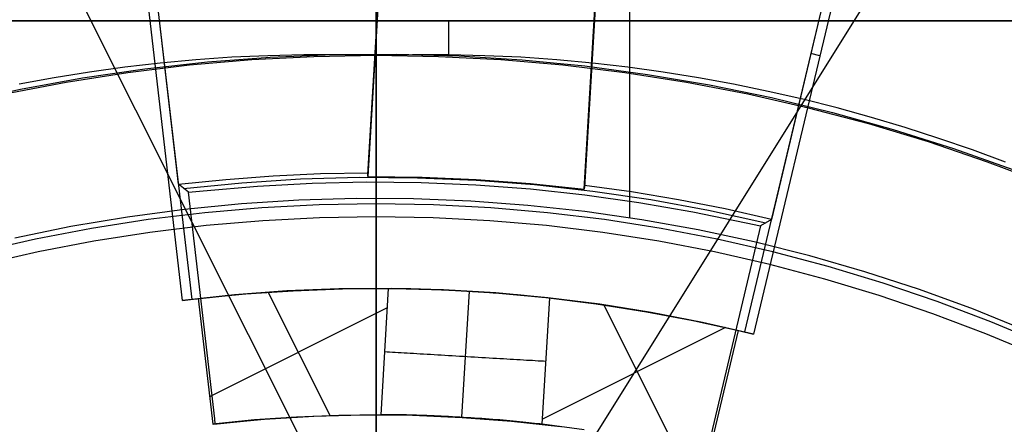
# Model space of a CAD drawing. Header units: millimetres. Extents: x 6239 to 7218, y -13987 to -13139.
# Tile 152 of 256: x 6723.55 to 6737.16, y -13437.49 to -13431.89. Entities that reach past the tile are written whole.
import ezdxf

# ---------------------------------------------------------------- set-up
doc = ezdxf.new("R2010")
doc.units = ezdxf.units.MM
doc.layers.add('color', color=7, linetype='Continuous')
doc.layers.add('luz', color=7, linetype='Continuous')

msp = doc.modelspace()

# ---------------------------------------------------------------- linework, layer by layer
at = {"color": 7, "true_color": 0xffffff}
for p, q in [((6728.479, -13439.242, 105.1), (6728.479, -13413.543, 105.1)), ((6728.479, -13439.242, 105.1), (6728.479, -13413.543, 105.1)), ((6728.479, -13439.223, 51.1), (6728.479, -13416.732, 51.1)), ((6728.479, -13439.223, 51.1), (6728.479, -13416.732, 51.1)), ((6728.479, -13444.115, 199.6), (6728.479, -13417.361, 199.6)), ((6728.479, -13444.115, 199.6), (6728.479, -13417.361, 199.6)), ((6728.479, -13497.235, 200.6), (6728.479, -13417.486, 200.6)), ((6728.479, -13497.235, 200.6), (6728.479, -13417.486, 200.6)), ((6728.479, -13431.904, 223.059), (6728.479, -13428.861, 258.059)), ((6731.979, -13429.861, 212.059), (6731.979, -13434.629, 212.059)), ((6715.479, -13431.904, 218.059), (6741.479, -13431.904, 218.059)), ((6741.479, -13431.904, 223.059), (6715.479, -13431.904, 223.059)), ((6715.479, -13431.904, 218.059), (6741.479, -13431.904, 218.059)), ((6741.479, -13431.904, 223.059), (6715.479, -13431.904, 223.059)), ((6741.479, -13431.904, 220.559), (6715.479, -13431.904, 220.559)), ((6728.479, -13431.904, 218.059), (6728.479, -13431.904, 223.059)), ((6729.479, -13431.904, 218.059), (6729.479, -13432.381, 218.059)), ((6725.984, -13432.442, 142.155), (6725.491, -13432.488, 142.155)), ((6725.984, -13432.442, 142.155), (6725.491, -13432.488, 142.155)), ((6726.756, -13432.443, 108.234), (6725.897, -13432.518, 108.234)), ((6726.756, -13432.443, 108.234), (6725.897, -13432.518, 108.234)), ((6726.756, -13432.443, 125.195), (6725.897, -13432.518, 125.195)), ((6726.48, -13432.408, 142.155), (6725.984, -13432.442, 142.155)), ((6726.48, -13432.408, 142.155), (6725.984, -13432.442, 142.155)), ((6726.143, -13432.47, 218.059), (6727.013, -13432.404, 218.059)), ((6726.143, -13432.47, 218.059), (6727.013, -13432.404, 218.059)), ((6726.977, -13432.385, 142.155), (6726.48, -13432.408, 142.155)), ((6726.977, -13432.385, 142.155), (6726.48, -13432.408, 142.155)), ((6727.617, -13432.399, 108.234), (6726.756, -13432.443, 108.234)), ((6727.617, -13432.399, 108.234), (6726.756, -13432.443, 108.234)), ((6727.617, -13432.399, 125.195), (6726.756, -13432.443, 125.195)), ((6727.476, -13432.373, 142.155), (6726.977, -13432.385, 142.155)), ((6727.476, -13432.373, 142.155), (6726.977, -13432.385, 142.155)), ((6727.013, -13432.404, 218.059), (6727.884, -13432.368, 218.059)), ((6727.013, -13432.404, 218.059), (6727.884, -13432.368, 218.059)), ((6727.977, -13432.373, 142.155), (6727.476, -13432.373, 142.155)), ((6727.977, -13432.373, 142.155), (6727.476, -13432.373, 142.155)), ((6728.479, -13432.384, 108.234), (6727.617, -13432.399, 108.234)), ((6728.479, -13432.384, 108.234), (6727.617, -13432.399, 108.234)), ((6728.479, -13432.384, 125.195), (6727.617, -13432.399, 125.195)), ((6727.884, -13432.368, 218.059), (6728.756, -13432.362, 218.059)), ((6727.884, -13432.368, 218.059), (6728.756, -13432.362, 218.059)), ((6728.479, -13432.384, 142.155), (6727.977, -13432.373, 142.155)), ((6728.479, -13432.384, 142.155), (6727.977, -13432.373, 142.155)), ((6728.479, -13432.361, 218.059), (6728.479, -13432.366, 217.721)), ((6728.479, -13432.366, 217.721), (6728.479, -13432.384, 217.383)), ((6728.982, -13432.373, 142.155), (6728.479, -13432.384, 142.155)), ((6728.982, -13432.373, 142.155), (6728.479, -13432.384, 142.155)), ((6728.479, -13432.384, 217.383), (6728.479, -13432.412, 217.045)), ((6729.341, -13432.399, 108.234), (6728.479, -13432.384, 108.234)), ((6728.479, -13439.242, 108.234), (6728.479, -13432.384, 108.234)), ((6728.479, -13439.242, 108.234), (6728.479, -13432.384, 108.234)), ((6728.479, -13432.384, 142.155), (6728.479, -13432.384, 108.234)), ((6729.341, -13432.399, 108.234), (6728.479, -13432.384, 108.234)), ((6729.341, -13432.399, 125.195), (6728.479, -13432.384, 125.195)), ((6728.479, -13432.384, 142.155), (6728.479, -13432.384, 108.234)), ((6728.479, -13432.385, 142.226), (6728.479, -13432.384, 142.155)), ((6728.479, -13432.385, 142.226), (6728.479, -13432.384, 142.155)), ((6728.479, -13432.389, 142.297), (6728.479, -13432.385, 142.226)), ((6728.479, -13432.389, 142.297), (6728.479, -13432.385, 142.226)), ((6728.479, -13432.395, 142.368), (6728.479, -13432.389, 142.297)), ((6728.479, -13432.395, 142.368), (6728.479, -13432.389, 142.297)), ((6728.479, -13432.403, 142.438), (6728.479, -13432.395, 142.368)), ((6728.479, -13432.403, 142.438), (6728.479, -13432.395, 142.368)), ((6728.479, -13432.414, 142.508), (6728.479, -13432.403, 142.438)), ((6728.479, -13432.414, 142.508), (6728.479, -13432.403, 142.438)), ((6728.479, -13432.412, 217.045), (6728.479, -13432.452, 216.709)), ((6728.479, -13432.428, 142.578), (6728.479, -13432.414, 142.508)), ((6728.479, -13432.428, 142.578), (6728.479, -13432.414, 142.508)), ((6728.479, -13432.444, 142.647), (6728.479, -13432.428, 142.578)), ((6728.479, -13432.444, 142.647), (6728.479, -13432.428, 142.578)), ((6728.479, -13432.462, 142.715), (6728.479, -13432.444, 142.647)), ((6728.479, -13432.462, 142.715), (6728.479, -13432.444, 142.647)), ((6728.756, -13432.362, 218.059), (6729.627, -13432.387, 218.059)), ((6728.756, -13432.362, 218.059), (6729.627, -13432.387, 218.059)), ((6729.482, -13432.373, 142.155), (6728.982, -13432.373, 142.155)), ((6729.482, -13432.373, 142.155), (6728.982, -13432.373, 142.155)), ((6730.202, -13432.443, 108.234), (6729.341, -13432.399, 108.234)), ((6730.202, -13432.443, 108.234), (6729.341, -13432.399, 108.234)), ((6730.202, -13432.443, 125.195), (6729.341, -13432.399, 125.195)), ((6729.982, -13432.385, 142.155), (6729.482, -13432.373, 142.155)), ((6729.982, -13432.385, 142.155), (6729.482, -13432.373, 142.155)), ((6729.627, -13432.387, 218.059), (6730.497, -13432.442, 218.059)), ((6729.627, -13432.387, 218.059), (6730.497, -13432.442, 218.059)), ((6730.479, -13432.408, 142.155), (6729.982, -13432.385, 142.155)), ((6730.479, -13432.408, 142.155), (6729.982, -13432.385, 142.155)), ((6731.061, -13432.518, 108.234), (6730.202, -13432.443, 108.234)), ((6731.061, -13432.518, 108.234), (6730.202, -13432.443, 108.234)), ((6731.061, -13432.518, 125.195), (6730.202, -13432.443, 125.195)), ((6730.974, -13432.442, 142.155), (6730.479, -13432.408, 142.155)), ((6730.974, -13432.442, 142.155), (6730.479, -13432.408, 142.155)), ((6730.497, -13432.442, 218.059), (6731.365, -13432.528, 218.059)), ((6730.497, -13432.442, 218.059), (6731.365, -13432.528, 218.059)), ((6731.468, -13432.488, 142.155), (6730.974, -13432.442, 142.155)), ((6731.468, -13432.488, 142.155), (6730.974, -13432.442, 142.155)), ((6724.414, -13432.693, 218.059), (6725.277, -13432.567, 218.059)), ((6724.414, -13432.693, 218.059), (6725.277, -13432.567, 218.059)), ((6725, -13432.545, 142.155), (6724.511, -13432.613, 142.155)), ((6725, -13432.545, 142.155), (6724.511, -13432.613, 142.155)), ((6725.491, -13432.488, 142.155), (6725, -13432.545, 142.155)), ((6725.491, -13432.488, 142.155), (6725, -13432.545, 142.155)), ((6725.897, -13432.518, 108.234), (6725.041, -13432.622, 108.234)), ((6725.897, -13432.518, 108.234), (6725.041, -13432.622, 108.234)), ((6725.897, -13432.518, 125.195), (6725.041, -13432.622, 125.195)), ((6725.277, -13432.567, 218.059), (6726.143, -13432.47, 218.059)), ((6725.277, -13432.567, 218.059), (6726.143, -13432.47, 218.059)), ((6728.479, -13432.452, 216.709), (6728.479, -13432.504, 216.374)), ((6728.479, -13432.482, 142.783), (6728.479, -13432.462, 142.715)), ((6728.479, -13432.482, 142.783), (6728.479, -13432.462, 142.715)), ((6728.479, -13432.505, 142.85), (6728.479, -13432.482, 142.783)), ((6728.479, -13432.505, 142.85), (6728.479, -13432.482, 142.783)), ((6728.479, -13432.504, 216.374), (6728.479, -13432.567, 216.041)), ((6728.479, -13432.53, 142.917), (6728.479, -13432.505, 142.85)), ((6728.479, -13432.53, 142.917), (6728.479, -13432.505, 142.85)), ((6728.479, -13432.558, 142.982), (6728.479, -13432.53, 142.917)), ((6728.479, -13432.558, 142.982), (6728.479, -13432.53, 142.917)), ((6728.479, -13432.587, 143.046), (6728.479, -13432.558, 142.982)), ((6728.479, -13432.587, 143.046), (6728.479, -13432.558, 142.982)), ((6728.479, -13432.567, 216.041), (6728.479, -13432.64, 215.711)), ((6731.917, -13432.622, 108.234), (6731.061, -13432.518, 108.234)), ((6731.917, -13432.622, 108.234), (6731.061, -13432.518, 108.234)), ((6731.917, -13432.622, 125.195), (6731.061, -13432.518, 125.195)), ((6731.365, -13432.528, 218.059), (6732.229, -13432.644, 218.059)), ((6731.365, -13432.528, 218.059), (6732.229, -13432.644, 218.059)), ((6731.959, -13432.545, 142.155), (6731.468, -13432.488, 142.155)), ((6731.959, -13432.545, 142.155), (6731.468, -13432.488, 142.155)), ((6732.448, -13432.613, 142.155), (6731.959, -13432.545, 142.155)), ((6732.448, -13432.613, 142.155), (6731.959, -13432.545, 142.155)), ((6724.024, -13432.691, 142.155), (6723.54, -13432.78, 142.155)), ((6724.024, -13432.691, 142.155), (6723.54, -13432.78, 142.155)), ((6723.557, -13432.85, 218.059), (6724.414, -13432.693, 218.059)), ((6723.557, -13432.85, 218.059), (6724.414, -13432.693, 218.059)), ((6724.511, -13432.613, 142.155), (6724.024, -13432.691, 142.155)), ((6724.511, -13432.613, 142.155), (6724.024, -13432.691, 142.155)), ((6725.041, -13432.622, 108.234), (6724.189, -13432.755, 108.234)), ((6725.041, -13432.622, 108.234), (6724.189, -13432.755, 108.234)), ((6725.041, -13432.622, 125.195), (6724.189, -13432.755, 125.195)), ((6728.479, -13432.619, 143.11), (6728.479, -13432.587, 143.046)), ((6728.479, -13432.619, 143.11), (6728.479, -13432.587, 143.046)), ((6728.479, -13432.653, 143.172), (6728.479, -13432.619, 143.11)), ((6728.479, -13432.653, 143.172), (6728.479, -13432.619, 143.11)), ((6728.479, -13432.64, 215.711), (6728.479, -13432.726, 215.383)), ((6728.479, -13432.689, 143.233), (6728.479, -13432.653, 143.172)), ((6728.479, -13432.689, 143.233), (6728.479, -13432.653, 143.172)), ((6728.479, -13432.728, 143.292), (6728.479, -13432.689, 143.233)), ((6728.479, -13432.728, 143.292), (6728.479, -13432.689, 143.233)), ((6732.769, -13432.755, 108.234), (6731.917, -13432.622, 108.234)), ((6732.769, -13432.755, 108.234), (6731.917, -13432.622, 108.234)), ((6732.769, -13432.755, 125.195), (6731.917, -13432.622, 125.195)), ((6732.229, -13432.644, 218.059), (6733.089, -13432.789, 218.059)), ((6732.229, -13432.644, 218.059), (6733.089, -13432.789, 218.059)), ((6732.934, -13432.691, 142.155), (6732.448, -13432.613, 142.155)), ((6732.934, -13432.691, 142.155), (6732.448, -13432.613, 142.155)), ((6733.418, -13432.78, 142.155), (6732.934, -13432.691, 142.155)), ((6733.418, -13432.78, 142.155), (6732.934, -13432.691, 142.155)), ((6722.705, -13433.037, 218.059), (6723.557, -13432.85, 218.059)), ((6722.705, -13433.037, 218.059), (6723.557, -13432.85, 218.059)), ((6724.189, -13432.755, 108.234), (6723.342, -13432.918, 108.234)), ((6724.189, -13432.755, 108.234), (6723.342, -13432.918, 108.234)), ((6724.189, -13432.755, 125.195), (6723.342, -13432.918, 125.195)), ((6728.479, -13432.726, 215.383), (6728.479, -13432.822, 215.058)), ((6728.479, -13432.768, 143.351), (6728.479, -13432.728, 143.292)), ((6728.479, -13432.768, 143.351), (6728.479, -13432.728, 143.292)), ((6728.479, -13432.81, 143.408), (6728.479, -13432.768, 143.351)), ((6728.479, -13432.81, 143.408), (6728.479, -13432.768, 143.351)), ((6728.479, -13432.854, 143.463), (6728.479, -13432.81, 143.408)), ((6728.479, -13432.854, 143.463), (6728.479, -13432.81, 143.408)), ((6728.479, -13432.822, 215.058), (6728.479, -13432.929, 214.737)), ((6728.479, -13432.901, 143.517), (6728.479, -13432.854, 143.463)), ((6728.479, -13432.901, 143.517), (6728.479, -13432.854, 143.463)), ((6733.616, -13432.918, 108.234), (6732.769, -13432.755, 108.234)), ((6733.616, -13432.918, 108.234), (6732.769, -13432.755, 108.234)), ((6733.616, -13432.918, 125.195), (6732.769, -13432.755, 125.195)), ((6733.089, -13432.789, 218.059), (6733.943, -13432.965, 218.059)), ((6733.089, -13432.789, 218.059), (6733.943, -13432.965, 218.059)), ((6733.899, -13432.879, 142.155), (6733.418, -13432.78, 142.155)), ((6733.899, -13432.879, 142.155), (6733.418, -13432.78, 142.155)), ((6728.479, -13432.948, 143.569), (6728.479, -13432.901, 143.517)), ((6728.479, -13432.948, 143.569), (6728.479, -13432.901, 143.517)), ((6728.479, -13432.929, 214.737), (6728.479, -13433.047, 214.419)), ((6728.479, -13432.998, 143.62), (6728.479, -13432.948, 143.569)), ((6728.479, -13432.998, 143.62), (6728.479, -13432.948, 143.569)), ((6734.457, -13433.11, 108.234), (6733.616, -13432.918, 108.234)), ((6734.457, -13433.11, 108.234), (6733.616, -13432.918, 108.234)), ((6734.457, -13433.11, 125.195), (6733.616, -13432.918, 125.195)), ((6734.378, -13432.989, 142.155), (6733.899, -13432.879, 142.155)), ((6734.378, -13432.989, 142.155), (6733.899, -13432.879, 142.155)), ((6733.943, -13432.965, 218.059), (6734.79, -13433.17, 218.059)), ((6733.943, -13432.965, 218.059), (6734.79, -13433.17, 218.059)), ((6734.853, -13433.109, 142.155), (6734.378, -13432.989, 142.155)), ((6734.853, -13433.109, 142.155), (6734.378, -13432.989, 142.155)), ((6728.479, -13433.05, 143.668), (6728.479, -13432.998, 143.62)), ((6728.479, -13433.05, 143.668), (6728.479, -13432.998, 143.62)), ((6728.479, -13433.047, 214.419), (6728.479, -13433.175, 214.106)), ((6728.479, -13433.103, 143.715), (6728.479, -13433.05, 143.668)), ((6728.479, -13433.103, 143.715), (6728.479, -13433.05, 143.668)), ((6728.479, -13433.157, 143.761), (6728.479, -13433.103, 143.715)), ((6728.479, -13433.157, 143.761), (6728.479, -13433.103, 143.715)), ((6735.29, -13433.33, 108.234), (6734.457, -13433.11, 108.234)), ((6735.29, -13433.33, 108.234), (6734.457, -13433.11, 108.234)), ((6735.29, -13433.33, 125.195), (6734.457, -13433.11, 125.195)), ((6735.326, -13433.24, 142.155), (6734.853, -13433.109, 142.155)), ((6735.326, -13433.24, 142.155), (6734.853, -13433.109, 142.155)), ((6728.479, -13433.214, 143.804), (6728.479, -13433.157, 143.761)), ((6728.479, -13433.214, 143.804), (6728.479, -13433.157, 143.761)), ((6728.479, -13433.175, 214.106), (6728.479, -13433.314, 213.797)), ((6728.479, -13433.271, 143.845), (6728.479, -13433.214, 143.804)), ((6728.479, -13433.271, 143.845), (6728.479, -13433.214, 143.804)), ((6734.79, -13433.17, 218.059), (6735.63, -13433.405, 218.059)), ((6734.79, -13433.17, 218.059), (6735.63, -13433.405, 218.059)), ((6735.795, -13433.38, 142.155), (6735.326, -13433.24, 142.155)), ((6735.795, -13433.38, 142.155), (6735.326, -13433.24, 142.155)), ((6728.479, -13433.33, 143.884), (6728.479, -13433.271, 143.845)), ((6728.479, -13433.33, 143.884), (6728.479, -13433.271, 143.845)), ((6728.479, -13433.314, 213.797), (6728.479, -13433.464, 213.494)), ((6728.479, -13433.391, 143.921), (6728.479, -13433.33, 143.884)), ((6728.479, -13433.391, 143.921), (6728.479, -13433.33, 143.884)), ((6728.479, -13433.452, 143.956), (6728.479, -13433.391, 143.921)), ((6728.479, -13433.452, 143.956), (6728.479, -13433.391, 143.921)), ((6736.115, -13433.58, 108.234), (6735.29, -13433.33, 108.234)), ((6736.115, -13433.58, 108.234), (6735.29, -13433.33, 108.234)), ((6736.115, -13433.58, 125.195), (6735.29, -13433.33, 125.195)), ((6736.261, -13433.53, 142.155), (6735.795, -13433.38, 142.155)), ((6736.261, -13433.53, 142.155), (6735.795, -13433.38, 142.155)), ((6728.479, -13433.515, 143.989), (6728.479, -13433.452, 143.956)), ((6728.479, -13433.515, 143.989), (6728.479, -13433.452, 143.956)), ((6728.479, -13433.464, 213.494), (6728.479, -13433.624, 213.195)), ((6728.479, -13433.579, 144.02), (6728.479, -13433.515, 143.989)), ((6728.479, -13433.579, 144.02), (6728.479, -13433.515, 143.989)), ((6735.63, -13433.405, 218.059), (6736.461, -13433.669, 218.059)), ((6735.63, -13433.405, 218.059), (6736.461, -13433.669, 218.059)), ((6736.723, -13433.689, 142.155), (6736.261, -13433.53, 142.155)), ((6736.723, -13433.689, 142.155), (6736.261, -13433.53, 142.155)), ((6728.479, -13433.644, 144.049), (6728.479, -13433.579, 144.02)), ((6728.479, -13433.644, 144.049), (6728.479, -13433.579, 144.02)), ((6728.479, -13433.624, 213.195), (6728.479, -13433.793, 212.902)), ((6728.479, -13433.71, 144.075), (6728.479, -13433.644, 144.049)), ((6728.479, -13433.71, 144.075), (6728.479, -13433.644, 144.049)), ((6736.932, -13433.858, 108.234), (6736.115, -13433.58, 108.234)), ((6736.932, -13433.858, 108.234), (6736.115, -13433.58, 108.234)), ((6736.932, -13433.858, 125.195), (6736.115, -13433.58, 125.195)), ((6736.461, -13433.669, 218.059), (6737.282, -13433.962, 218.059)), ((6736.461, -13433.669, 218.059), (6737.282, -13433.962, 218.059)), ((6728.479, -13433.776, 144.099), (6728.479, -13433.71, 144.075)), ((6728.479, -13433.776, 144.099), (6728.479, -13433.71, 144.075)), ((6728.479, -13433.844, 144.12), (6728.479, -13433.776, 144.099)), ((6728.479, -13433.844, 144.12), (6728.479, -13433.776, 144.099)), ((6728.479, -13433.793, 212.902), (6728.479, -13433.973, 212.615)), ((6737.182, -13433.858, 142.155), (6736.723, -13433.689, 142.155)), ((6737.182, -13433.858, 142.155), (6736.723, -13433.689, 142.155)), ((6728.479, -13433.912, 144.14), (6728.479, -13433.844, 144.12)), ((6728.479, -13433.912, 144.14), (6728.479, -13433.844, 144.12)), ((6728.479, -13433.981, 144.157), (6728.479, -13433.912, 144.14)), ((6728.479, -13433.981, 144.157), (6728.479, -13433.912, 144.14)), ((6737.738, -13434.163, 108.234), (6736.932, -13433.858, 108.234)), ((6737.738, -13434.163, 108.234), (6736.932, -13433.858, 108.234)), ((6737.738, -13434.163, 125.195), (6736.932, -13433.858, 125.195)), ((6728.479, -13433.973, 212.615), (6728.479, -13434.162, 212.334)), ((6728.479, -13434.05, 144.171), (6728.479, -13433.981, 144.157)), ((6728.479, -13434.05, 144.171), (6728.479, -13433.981, 144.157)), ((6728.479, -13434.12, 144.183), (6728.479, -13434.05, 144.171)), ((6728.479, -13434.12, 144.183), (6728.479, -13434.05, 144.171)), ((6728.479, -13434.19, 144.193), (6728.479, -13434.12, 144.183)), ((6728.479, -13434.19, 144.193), (6728.479, -13434.12, 144.183)), ((6728.479, -13434.162, 212.334), (6728.479, -13434.361, 212.059)), ((6728.479, -13434.261, 144.2), (6728.479, -13434.19, 144.193)), ((6728.479, -13434.261, 144.2), (6728.479, -13434.19, 144.193)), ((6728.479, -13434.332, 144.205), (6728.479, -13434.261, 144.2)), ((6728.479, -13434.332, 144.205), (6728.479, -13434.261, 144.2)), ((6728.479, -13434.402, 144.208), (6728.479, -13434.332, 144.205)), ((6728.479, -13434.402, 144.208), (6728.479, -13434.332, 144.205)), ((6726.614, -13434.436, 212.059), (6725.825, -13434.514, 212.059)), ((6726.614, -13434.436, 212.059), (6725.825, -13434.514, 212.059)), ((6726.898, -13434.491, 144.208), (6726.109, -13434.559, 144.208)), ((6727.406, -13434.386, 212.059), (6726.614, -13434.436, 212.059)), ((6727.406, -13434.386, 212.059), (6726.614, -13434.436, 212.059)), ((6727.688, -13434.45, 144.208), (6726.898, -13434.491, 144.208)), ((6728.199, -13434.362, 212.059), (6727.406, -13434.386, 212.059)), ((6728.199, -13434.362, 212.059), (6727.406, -13434.386, 212.059)), ((6728.479, -13434.436, 144.208), (6727.688, -13434.45, 144.208)), ((6728.992, -13434.366, 212.059), (6728.199, -13434.362, 212.059)), ((6728.992, -13434.366, 212.059), (6728.199, -13434.362, 212.059)), ((6728.479, -13434.473, 144.207), (6728.479, -13434.402, 144.208)), ((6728.479, -13434.473, 144.207), (6728.479, -13434.402, 144.208)), ((6729.27, -13434.45, 144.208), (6728.479, -13434.436, 144.208)), ((6728.479, -13434.544, 144.205), (6728.479, -13434.473, 144.207)), ((6728.479, -13434.544, 144.205), (6728.479, -13434.473, 144.207)), ((6729.785, -13434.398, 212.059), (6728.992, -13434.366, 212.059)), ((6729.785, -13434.398, 212.059), (6728.992, -13434.366, 212.059)), ((6730.061, -13434.491, 144.208), (6729.27, -13434.45, 144.208)), ((6730.576, -13434.457, 212.059), (6729.785, -13434.398, 212.059)), ((6730.576, -13434.457, 212.059), (6729.785, -13434.398, 212.059)), ((6730.849, -13434.559, 144.208), (6730.061, -13434.491, 144.208)), ((6731.365, -13434.542, 212.059), (6730.576, -13434.457, 212.059)), ((6731.365, -13434.542, 212.059), (6730.576, -13434.457, 212.059)), ((6725.039, -13434.62, 212.059), (6724.256, -13434.752, 212.059)), ((6725.039, -13434.62, 212.059), (6724.256, -13434.752, 212.059)), ((6725.825, -13434.514, 212.059), (6725.039, -13434.62, 212.059)), ((6725.825, -13434.514, 212.059), (6725.039, -13434.62, 212.059)), ((6726.109, -13434.559, 144.208), (6725.324, -13434.654, 144.208)), ((6728.479, -13434.615, 144.2), (6727.694, -13434.628, 144.2)), ((6728.479, -13434.615, 144.2), (6727.694, -13434.628, 144.2)), ((6728.479, -13434.615, 144.2), (6728.479, -13434.544, 144.205)), ((6728.479, -13434.615, 144.2), (6728.479, -13434.544, 144.205)), ((6729.264, -13434.628, 144.2), (6728.479, -13434.615, 144.2)), ((6728.479, -13444.115, 144.2), (6728.479, -13434.615, 144.2)), ((6729.264, -13434.628, 144.2), (6728.479, -13434.615, 144.2)), ((6728.479, -13444.115, 144.2), (6728.479, -13434.615, 144.2)), ((6731.635, -13434.654, 144.208), (6730.849, -13434.559, 144.208)), ((6732.15, -13434.656, 212.059), (6731.365, -13434.542, 212.059)), ((6732.15, -13434.656, 212.059), (6731.365, -13434.542, 212.059)), ((6724.256, -13434.752, 212.059), (6723.479, -13434.911, 212.059)), ((6724.256, -13434.752, 212.059), (6723.479, -13434.911, 212.059)), ((6725.324, -13434.654, 144.208), (6724.542, -13434.777, 144.208)), ((6726.128, -13434.737, 144.2), (6725.348, -13434.831, 144.2)), ((6726.128, -13434.737, 144.2), (6725.348, -13434.831, 144.2)), ((6726.91, -13434.669, 144.2), (6726.128, -13434.737, 144.2)), ((6726.91, -13434.669, 144.2), (6726.128, -13434.737, 144.2)), ((6727.694, -13434.628, 144.2), (6726.91, -13434.669, 144.2)), ((6727.694, -13434.628, 144.2), (6726.91, -13434.669, 144.2)), ((6730.048, -13434.669, 144.2), (6729.264, -13434.628, 144.2)), ((6730.048, -13434.669, 144.2), (6729.264, -13434.628, 144.2)), ((6730.831, -13434.737, 144.2), (6730.048, -13434.669, 144.2)), ((6730.831, -13434.737, 144.2), (6730.048, -13434.669, 144.2)), ((6731.61, -13434.831, 144.2), (6730.831, -13434.737, 144.2)), ((6731.61, -13434.831, 144.2), (6730.831, -13434.737, 144.2)), ((6732.417, -13434.777, 144.208), (6731.635, -13434.654, 144.208)), ((6732.931, -13434.796, 212.059), (6732.15, -13434.656, 212.059)), ((6732.931, -13434.796, 212.059), (6732.15, -13434.656, 212.059)), ((6724.542, -13434.777, 144.208), (6723.765, -13434.926, 144.208)), ((6725.348, -13434.831, 144.2), (6724.572, -13434.953, 144.2)), ((6725.348, -13434.831, 144.2), (6724.572, -13434.953, 144.2)), ((6732.386, -13434.953, 144.2), (6731.61, -13434.831, 144.2)), ((6732.386, -13434.953, 144.2), (6731.61, -13434.831, 144.2)), ((6733.194, -13434.926, 144.208), (6732.417, -13434.777, 144.208)), ((6733.706, -13434.963, 212.059), (6732.931, -13434.796, 212.059)), ((6733.706, -13434.963, 212.059), (6732.931, -13434.796, 212.059)), ((6723.765, -13434.926, 144.208), (6722.993, -13435.102, 144.208)), ((6724.572, -13434.953, 144.2), (6723.801, -13435.101, 144.2)), ((6724.572, -13434.953, 144.2), (6723.801, -13435.101, 144.2)), ((6733.157, -13435.101, 144.2), (6732.386, -13434.953, 144.2)), ((6733.157, -13435.101, 144.2), (6732.386, -13434.953, 144.2)), ((6733.965, -13435.102, 144.208), (6733.194, -13434.926, 144.208)), ((6734.476, -13435.156, 212.059), (6733.706, -13434.963, 212.059)), ((6734.476, -13435.156, 212.059), (6733.706, -13434.963, 212.059)), ((6723.801, -13435.101, 144.2), (6723.036, -13435.276, 144.2)), ((6723.801, -13435.101, 144.2), (6723.036, -13435.276, 144.2)), ((6733.923, -13435.276, 144.2), (6733.157, -13435.101, 144.2)), ((6733.923, -13435.276, 144.2), (6733.157, -13435.101, 144.2)), ((6734.73, -13435.305, 144.208), (6733.965, -13435.102, 144.208)), ((6735.238, -13435.376, 212.059), (6734.476, -13435.156, 212.059)), ((6735.238, -13435.376, 212.059), (6734.476, -13435.156, 212.059)), ((6734.682, -13435.477, 144.2), (6733.923, -13435.276, 144.2)), ((6734.682, -13435.477, 144.2), (6733.923, -13435.276, 144.2)), ((6735.488, -13435.534, 144.208), (6734.73, -13435.305, 144.208)), ((6735.992, -13435.622, 212.059), (6735.238, -13435.376, 212.059)), ((6735.992, -13435.622, 212.059), (6735.238, -13435.376, 212.059)), ((6735.433, -13435.704, 144.2), (6734.682, -13435.477, 144.2)), ((6735.433, -13435.704, 144.2), (6734.682, -13435.477, 144.2)), ((6736.237, -13435.789, 144.208), (6735.488, -13435.534, 144.208)), ((6736.177, -13435.957, 144.2), (6735.433, -13435.704, 144.2)), ((6736.177, -13435.957, 144.2), (6735.433, -13435.704, 144.2)), ((6736.737, -13435.894, 212.059), (6735.992, -13435.622, 212.059)), ((6736.737, -13435.894, 212.059), (6735.992, -13435.622, 212.059)), ((6736.977, -13436.069, 144.208), (6736.237, -13435.789, 144.208)), ((6736.911, -13436.235, 144.2), (6736.177, -13435.957, 144.2)), ((6736.911, -13436.235, 144.2), (6736.177, -13435.957, 144.2)), ((6737.473, -13436.192, 212.059), (6736.737, -13435.894, 212.059)), ((6737.473, -13436.192, 212.059), (6736.737, -13435.894, 212.059)), ((6737.707, -13436.375, 144.208), (6736.977, -13436.069, 144.208)), ((6737.635, -13436.539, 144.2), (6736.911, -13436.235, 144.2)), ((6737.635, -13436.539, 144.2), (6736.911, -13436.235, 144.2))]:
    msp.add_line(p, q, dxfattribs=at)
at = {"layer": 'color'}
msp.add_line((6728.479, -13384.361, 43.5), (6728.479, -13530.361, 43.5), dxfattribs=at)
at = {"layer": 'color', "color": 254, "true_color": 0xcad1ee}
for p, q in [((6728.905, -13424.859, 38.6), (6728.361, -13434.057, 38.6)), ((6728.905, -13424.859, 38.6), (6728.361, -13434.057, 38.6)), ((6728.363, -13434.031, 37.1), (6728.903, -13424.886, 37.1)), ((6728.365, -13434.005, 35.6), (6728.902, -13424.912, 35.6)), ((6728.365, -13434.005, 35.6), (6728.902, -13424.912, 35.6)), ((6731.356, -13434.234, 38.6), (6731.9, -13425.036, 38.6)), ((6731.356, -13434.234, 38.6), (6731.9, -13425.036, 38.6)), ((6731.898, -13425.063, 37.1), (6731.358, -13434.208, 37.1)), ((6731.897, -13425.089, 35.6), (6731.359, -13434.182, 35.6)), ((6731.897, -13425.089, 35.6), (6731.359, -13434.182, 35.6)), ((6724.81, -13426.145, 35.436), (6725.926, -13435.758, 35.436)), ((6725.744, -13434.166, 35.6), (6724.813, -13426.142, 35.6)), ((6725.744, -13434.166, 35.6), (6724.813, -13426.142, 35.6)), ((6725.8, -13435.773, 28.2), (6724.7, -13426.29, 28.2)), ((6725.8, -13435.773, 28.2), (6724.7, -13426.29, 28.2)), ((6733.575, -13436.21, 35.436), (6735.814, -13426.796, 35.436)), ((6735.812, -13426.792, 35.6), (6733.943, -13434.651, 35.6)), ((6735.812, -13426.792, 35.6), (6733.943, -13434.651, 35.6)), ((6735.907, -13426.952, 28.2), (6733.697, -13436.24, 28.2)), ((6735.907, -13426.952, 28.2), (6733.697, -13436.24, 28.2)), ((6734.614, -13432.386, 28.2), (6734.489, -13432.356, 35.6)), ((6726.397, -13434.098, 35.6), (6727.052, -13434.049, 35.6)), ((6726.397, -13434.098, 35.6), (6727.052, -13434.049, 35.6)), ((6727.052, -13434.049, 35.6), (6727.708, -13434.017, 35.6)), ((6727.052, -13434.049, 35.6), (6727.708, -13434.017, 35.6)), ((6727.43, -13434.092, 39.237), (6728.24, -13434.069, 39.237)), ((6727.708, -13434.017, 35.6), (6728.365, -13434.005, 35.6)), ((6727.708, -13434.017, 35.6), (6728.365, -13434.005, 35.6)), ((6728.24, -13434.069, 39.237), (6729.051, -13434.075, 39.237)), ((6728.361, -13434.057, 38.6), (6728.365, -13434.005, 35.6)), ((6728.361, -13434.057, 38.6), (6728.365, -13434.005, 35.6)), ((6728.361, -13434.057, 38.6), (6729.112, -13434.065, 38.6)), ((6728.361, -13434.057, 38.6), (6729.112, -13434.065, 38.6)), ((6729.051, -13434.075, 39.237), (6729.861, -13434.108, 39.237)), ((6729.112, -13434.065, 38.6), (6729.862, -13434.097, 38.6)), ((6729.112, -13434.065, 38.6), (6729.862, -13434.097, 38.6)), ((6725.744, -13434.166, 35.6), (6726.397, -13434.098, 35.6)), ((6725.744, -13434.166, 35.6), (6726.397, -13434.098, 35.6)), ((6725.881, -13434.275, 42.671), (6725.744, -13434.166, 35.6)), ((6725.881, -13434.275, 42.671), (6725.744, -13434.166, 35.6)), ((6725.814, -13434.222, 39.237), (6726.621, -13434.143, 39.237)), ((6726.083, -13434.256, 42.875), (6726.836, -13434.19, 42.875)), ((6726.621, -13434.143, 39.237), (6727.43, -13434.092, 39.237)), ((6726.836, -13434.19, 42.875), (6727.591, -13434.149, 42.875)), ((6727.591, -13434.149, 42.875), (6728.346, -13434.132, 42.875)), ((6728.346, -13434.132, 42.875), (6729.102, -13434.139, 42.875)), ((6729.102, -13434.139, 42.875), (6729.857, -13434.172, 42.875)), ((6729.857, -13434.172, 42.875), (6730.611, -13434.229, 42.875)), ((6729.861, -13434.108, 39.237), (6730.669, -13434.17, 39.237)), ((6729.862, -13434.097, 38.6), (6730.61, -13434.154, 38.6)), ((6729.862, -13434.097, 38.6), (6730.61, -13434.154, 38.6)), ((6730.61, -13434.154, 38.6), (6731.356, -13434.234, 38.6)), ((6730.61, -13434.154, 38.6), (6731.356, -13434.234, 38.6)), ((6730.669, -13434.17, 39.237), (6731.475, -13434.26, 39.237)), ((6731.359, -13434.182, 35.6), (6731.356, -13434.234, 38.6)), ((6731.359, -13434.182, 35.6), (6731.356, -13434.234, 38.6)), ((6732.01, -13434.272, 35.6), (6731.359, -13434.182, 35.6)), ((6732.01, -13434.272, 35.6), (6731.359, -13434.182, 35.6)), ((6725.881, -13434.275, 42.671), (6726.083, -13434.256, 42.875)), ((6726.245, -13437.411, 42.671), (6725.881, -13434.275, 42.671)), ((6730.611, -13434.229, 42.875), (6731.362, -13434.31, 42.875)), ((6731.362, -13434.31, 42.875), (6732.111, -13434.416, 42.875)), ((6731.475, -13434.26, 39.237), (6732.277, -13434.378, 39.237)), ((6732.658, -13434.38, 35.6), (6732.01, -13434.272, 35.6)), ((6732.658, -13434.38, 35.6), (6732.01, -13434.272, 35.6)), ((6732.111, -13434.416, 42.875), (6732.855, -13434.546, 42.875)), ((6732.277, -13434.378, 39.237), (6733.074, -13434.524, 39.237)), ((6733.302, -13434.506, 35.6), (6732.658, -13434.38, 35.6)), ((6733.302, -13434.506, 35.6), (6732.658, -13434.38, 35.6)), ((6732.855, -13434.546, 42.875), (6733.595, -13434.7, 42.875)), ((6733.074, -13434.524, 39.237), (6733.866, -13434.698, 39.237)), ((6733.943, -13434.651, 35.6), (6733.302, -13434.506, 35.6)), ((6733.943, -13434.651, 35.6), (6733.302, -13434.506, 35.6)), ((6733.794, -13434.742, 42.671), (6733.063, -13437.814, 42.671)), ((6733.595, -13434.7, 42.875), (6733.794, -13434.742, 42.671)), ((6733.943, -13434.651, 35.6), (6733.794, -13434.742, 42.671)), ((6733.943, -13434.651, 35.6), (6733.794, -13434.742, 42.671)), ((6726.519, -13435.696, 28.2), (6725.8, -13435.773, 28.2)), ((6726.519, -13435.696, 28.2), (6725.8, -13435.773, 28.2)), ((6725.908, -13435.76, 34.4), (6726.607, -13435.688, 34.4)), ((6726.015, -13435.748, 40.6), (6726.671, -13435.683, 40.6)), ((6726.015, -13435.748, 40.6), (6726.671, -13435.683, 40.6)), ((6727.24, -13435.642, 28.2), (6726.519, -13435.696, 28.2)), ((6727.24, -13435.642, 28.2), (6726.519, -13435.696, 28.2)), ((6726.607, -13435.688, 34.4), (6727.309, -13435.639, 34.4)), ((6726.671, -13435.683, 40.6), (6727.328, -13435.638, 40.6)), ((6726.671, -13435.683, 40.6), (6727.328, -13435.638, 40.6)), ((6727.842, -13437.367, 40.6), (6726.986, -13435.659, 40.6)), ((6727.963, -13435.613, 28.2), (6727.24, -13435.642, 28.2)), ((6727.963, -13435.613, 28.2), (6727.24, -13435.642, 28.2)), ((6727.309, -13435.639, 34.4), (6728.012, -13435.612, 34.4)), ((6727.328, -13435.638, 40.6), (6727.986, -13435.613, 40.6)), ((6727.328, -13435.638, 40.6), (6727.986, -13435.613, 40.6)), ((6728.686, -13435.608, 28.2), (6727.963, -13435.613, 28.2)), ((6728.686, -13435.608, 28.2), (6727.963, -13435.613, 28.2)), ((6727.986, -13435.613, 40.6), (6728.645, -13435.607, 40.6)), ((6727.986, -13435.613, 40.6), (6728.645, -13435.607, 40.6)), ((6728.012, -13435.612, 34.4), (6728.716, -13435.608, 34.4)), ((6728.645, -13435.607, 40.6), (6728.541, -13437.357, 40.6)), ((6728.645, -13435.607, 40.6), (6728.541, -13437.357, 40.6)), ((6728.645, -13435.607, 40.6), (6728.68, -13435.607, 40.562)), ((6728.645, -13435.607, 40.6), (6728.68, -13435.607, 40.562)), ((6728.68, -13435.607, 40.562), (6728.716, -13435.607, 40.526)), ((6728.68, -13435.607, 40.562), (6728.716, -13435.607, 40.526)), ((6729.409, -13435.626, 28.2), (6728.686, -13435.608, 28.2)), ((6729.409, -13435.626, 28.2), (6728.686, -13435.608, 28.2)), ((6728.716, -13435.607, 40.526), (6728.753, -13435.607, 40.49)), ((6728.716, -13435.607, 40.526), (6728.753, -13435.607, 40.49)), ((6728.716, -13435.608, 34.4), (6729.419, -13435.627, 34.4)), ((6728.753, -13435.607, 40.49), (6728.792, -13435.608, 40.456)), ((6728.753, -13435.607, 40.49), (6728.792, -13435.608, 40.456)), ((6728.792, -13435.608, 40.456), (6728.832, -13435.608, 40.424)), ((6728.792, -13435.608, 40.456), (6728.832, -13435.608, 40.424)), ((6728.832, -13435.608, 40.424), (6728.873, -13435.609, 40.392)), ((6728.832, -13435.608, 40.424), (6728.873, -13435.609, 40.392)), ((6728.873, -13435.609, 40.392), (6728.915, -13435.609, 40.363)), ((6728.873, -13435.609, 40.392), (6728.915, -13435.609, 40.363)), ((6728.915, -13435.609, 40.363), (6728.958, -13435.61, 40.334)), ((6728.915, -13435.609, 40.363), (6728.958, -13435.61, 40.334)), ((6728.958, -13435.61, 40.334), (6729.002, -13435.611, 40.307)), ((6728.958, -13435.61, 40.334), (6729.002, -13435.611, 40.307)), ((6729.002, -13435.611, 40.307), (6729.047, -13435.613, 40.282)), ((6729.002, -13435.611, 40.307), (6729.047, -13435.613, 40.282)), ((6729.047, -13435.613, 40.282), (6729.092, -13435.614, 40.258)), ((6729.047, -13435.613, 40.282), (6729.092, -13435.614, 40.258)), ((6729.092, -13435.614, 40.258), (6729.139, -13435.615, 40.236)), ((6729.092, -13435.614, 40.258), (6729.139, -13435.615, 40.236)), ((6729.139, -13435.615, 40.236), (6729.186, -13435.617, 40.215)), ((6729.139, -13435.615, 40.236), (6729.186, -13435.617, 40.215)), ((6729.186, -13435.617, 40.215), (6729.234, -13435.619, 40.196)), ((6729.186, -13435.617, 40.215), (6729.234, -13435.619, 40.196)), ((6729.234, -13435.619, 40.196), (6729.282, -13435.62, 40.179)), ((6729.234, -13435.619, 40.196), (6729.282, -13435.62, 40.179)), ((6729.282, -13435.62, 40.179), (6729.331, -13435.622, 40.163)), ((6729.282, -13435.62, 40.179), (6729.331, -13435.622, 40.163)), ((6729.331, -13435.622, 40.163), (6729.381, -13435.625, 40.149)), ((6729.331, -13435.622, 40.163), (6729.381, -13435.625, 40.149)), ((6729.381, -13435.625, 40.149), (6729.431, -13435.627, 40.137)), ((6729.381, -13435.625, 40.149), (6729.431, -13435.627, 40.137)), ((6730.131, -13435.669, 28.2), (6729.409, -13435.626, 28.2)), ((6730.131, -13435.669, 28.2), (6729.409, -13435.626, 28.2)), ((6729.419, -13435.627, 34.4), (6730.121, -13435.668, 34.4)), ((6729.431, -13435.627, 40.137), (6729.481, -13435.629, 40.127)), ((6729.431, -13435.627, 40.137), (6729.481, -13435.629, 40.127)), ((6729.481, -13435.629, 40.127), (6729.532, -13435.632, 40.118)), ((6729.481, -13435.629, 40.127), (6729.532, -13435.632, 40.118)), ((6729.532, -13435.632, 40.118), (6729.583, -13435.634, 40.111)), ((6729.532, -13435.632, 40.118), (6729.583, -13435.634, 40.111)), ((6729.583, -13435.634, 40.111), (6729.634, -13435.637, 40.106)), ((6729.583, -13435.634, 40.111), (6729.634, -13435.637, 40.106)), ((6729.634, -13435.637, 40.106), (6729.685, -13435.64, 40.102)), ((6729.634, -13435.637, 40.106), (6729.685, -13435.64, 40.102)), ((6729.762, -13435.644, 40.1), (6729.659, -13437.391, 40.1)), ((6729.685, -13435.64, 40.102), (6729.737, -13435.643, 40.1)), ((6729.685, -13435.64, 40.102), (6729.737, -13435.643, 40.1)), ((6729.737, -13435.643, 40.1), (6729.788, -13435.646, 40.1)), ((6729.737, -13435.643, 40.1), (6729.788, -13435.646, 40.1)), ((6729.788, -13435.646, 40.1), (6729.84, -13435.649, 40.102)), ((6729.788, -13435.646, 40.1), (6729.84, -13435.649, 40.102)), ((6729.84, -13435.649, 40.102), (6729.891, -13435.652, 40.106)), ((6729.84, -13435.649, 40.102), (6729.891, -13435.652, 40.106)), ((6729.891, -13435.652, 40.106), (6729.942, -13435.655, 40.111)), ((6729.891, -13435.652, 40.106), (6729.942, -13435.655, 40.111)), ((6729.942, -13435.655, 40.111), (6729.993, -13435.659, 40.118)), ((6729.942, -13435.655, 40.111), (6729.993, -13435.659, 40.118)), ((6729.993, -13435.659, 40.118), (6730.043, -13435.662, 40.127)), ((6729.993, -13435.659, 40.118), (6730.043, -13435.662, 40.127)), ((6730.043, -13435.662, 40.127), (6730.094, -13435.666, 40.137)), ((6730.043, -13435.662, 40.127), (6730.094, -13435.666, 40.137)), ((6730.094, -13435.666, 40.137), (6730.144, -13435.669, 40.149)), ((6730.094, -13435.666, 40.137), (6730.144, -13435.669, 40.149)), ((6730.121, -13435.668, 34.4), (6730.822, -13435.732, 34.4)), ((6730.851, -13435.736, 28.2), (6730.131, -13435.669, 28.2)), ((6730.851, -13435.736, 28.2), (6730.131, -13435.669, 28.2)), ((6730.144, -13435.669, 40.149), (6730.193, -13435.673, 40.163)), ((6730.144, -13435.669, 40.149), (6730.193, -13435.673, 40.163)), ((6730.193, -13435.673, 40.163), (6730.242, -13435.677, 40.179)), ((6730.193, -13435.673, 40.163), (6730.242, -13435.677, 40.179)), ((6730.242, -13435.677, 40.179), (6730.29, -13435.681, 40.196)), ((6730.242, -13435.677, 40.179), (6730.29, -13435.681, 40.196)), ((6730.29, -13435.681, 40.196), (6730.338, -13435.685, 40.215)), ((6730.29, -13435.681, 40.196), (6730.338, -13435.685, 40.215)), ((6730.338, -13435.685, 40.215), (6730.385, -13435.689, 40.236)), ((6730.338, -13435.685, 40.215), (6730.385, -13435.689, 40.236)), ((6730.385, -13435.689, 40.236), (6730.431, -13435.693, 40.258)), ((6730.385, -13435.689, 40.236), (6730.431, -13435.693, 40.258)), ((6730.431, -13435.693, 40.258), (6730.477, -13435.697, 40.282)), ((6730.431, -13435.693, 40.258), (6730.477, -13435.697, 40.282)), ((6730.477, -13435.697, 40.282), (6730.522, -13435.701, 40.307)), ((6730.477, -13435.697, 40.282), (6730.522, -13435.701, 40.307)), ((6730.522, -13435.701, 40.307), (6730.565, -13435.705, 40.334)), ((6730.522, -13435.701, 40.307), (6730.565, -13435.705, 40.334)), ((6730.565, -13435.705, 40.334), (6730.608, -13435.709, 40.363)), ((6730.565, -13435.705, 40.334), (6730.608, -13435.709, 40.363)), ((6730.608, -13435.709, 40.363), (6730.65, -13435.713, 40.392)), ((6730.608, -13435.709, 40.363), (6730.65, -13435.713, 40.392)), ((6730.65, -13435.713, 40.392), (6730.691, -13435.717, 40.424)), ((6730.65, -13435.713, 40.392), (6730.691, -13435.717, 40.424)), ((6725.8, -13435.773, 28.2), (6726.015, -13435.748, 40.6)), ((6725.8, -13435.773, 28.2), (6726.015, -13435.748, 40.6)), ((6726.015, -13435.748, 40.6), (6726.217, -13437.486, 40.6)), ((6726.015, -13435.748, 40.6), (6726.217, -13437.486, 40.6)), ((6730.691, -13435.717, 40.424), (6730.73, -13435.722, 40.456)), ((6730.691, -13435.717, 40.424), (6730.73, -13435.722, 40.456)), ((6730.73, -13435.722, 40.456), (6730.769, -13435.726, 40.49)), ((6730.73, -13435.722, 40.456), (6730.769, -13435.726, 40.49)), ((6730.769, -13435.726, 40.49), (6730.806, -13435.73, 40.526)), ((6730.769, -13435.726, 40.49), (6730.806, -13435.73, 40.526)), ((6730.773, -13437.488, 40.6), (6730.877, -13435.738, 40.6)), ((6730.773, -13437.488, 40.6), (6730.877, -13435.738, 40.6)), ((6730.806, -13435.73, 40.526), (6730.842, -13435.734, 40.562)), ((6730.806, -13435.73, 40.526), (6730.842, -13435.734, 40.562)), ((6730.822, -13435.732, 34.4), (6731.52, -13435.819, 34.4)), ((6730.842, -13435.734, 40.562), (6730.877, -13435.738, 40.6)), ((6730.842, -13435.734, 40.562), (6730.877, -13435.738, 40.6)), ((6731.569, -13435.826, 28.2), (6730.851, -13435.736, 28.2)), ((6731.569, -13435.826, 28.2), (6730.851, -13435.736, 28.2)), ((6730.877, -13435.738, 40.6), (6731.534, -13435.821, 40.6)), ((6730.877, -13435.738, 40.6), (6731.534, -13435.821, 40.6)), ((6731.52, -13435.819, 34.4), (6732.215, -13435.929, 34.4)), ((6731.534, -13435.821, 40.6), (6732.189, -13435.924, 40.6)), ((6731.534, -13435.821, 40.6), (6732.189, -13435.924, 40.6)), ((6732.283, -13435.94, 28.2), (6731.569, -13435.826, 28.2)), ((6732.283, -13435.94, 28.2), (6731.569, -13435.826, 28.2)), ((6732.605, -13437.785, 40.6), (6731.627, -13435.835, 40.6)), ((6728.629, -13435.875, 40.6), (6726.173, -13437.106, 40.6)), ((6732.189, -13435.924, 40.6), (6732.84, -13436.047, 40.6)), ((6732.189, -13435.924, 40.6), (6732.84, -13436.047, 40.6)), ((6732.215, -13435.929, 34.4), (6732.906, -13436.06, 34.4)), ((6732.993, -13436.078, 28.2), (6732.283, -13435.94, 28.2)), ((6732.993, -13436.078, 28.2), (6732.283, -13435.94, 28.2)), ((6732.84, -13436.047, 40.6), (6733.487, -13436.189, 40.6)), ((6732.84, -13436.047, 40.6), (6733.487, -13436.189, 40.6)), ((6732.906, -13436.06, 34.4), (6733.592, -13436.214, 34.4)), ((6733.697, -13436.24, 28.2), (6732.993, -13436.078, 28.2)), ((6733.697, -13436.24, 28.2), (6732.993, -13436.078, 28.2)), ((6733.31, -13436.148, 40.6), (6730.778, -13437.417, 40.6)), ((6733.082, -13437.892, 40.6), (6733.487, -13436.189, 40.6)), ((6733.082, -13437.892, 40.6), (6733.487, -13436.189, 40.6)), ((6733.487, -13436.189, 40.6), (6733.697, -13436.24, 28.2)), ((6733.487, -13436.189, 40.6), (6733.697, -13436.24, 28.2)), ((6728.593, -13436.482, 40.6), (6728.628, -13436.484, 40.562)), ((6728.628, -13436.484, 40.562), (6728.664, -13436.486, 40.526)), ((6728.664, -13436.486, 40.526), (6728.701, -13436.488, 40.49)), ((6728.701, -13436.488, 40.49), (6728.74, -13436.49, 40.456)), ((6728.74, -13436.49, 40.456), (6728.78, -13436.493, 40.424)), ((6728.78, -13436.493, 40.424), (6728.821, -13436.495, 40.392)), ((6728.821, -13436.495, 40.392), (6728.863, -13436.498, 40.363)), ((6728.863, -13436.498, 40.363), (6728.906, -13436.5, 40.334)), ((6728.906, -13436.5, 40.334), (6728.949, -13436.503, 40.307)), ((6728.949, -13436.503, 40.307), (6728.994, -13436.505, 40.282)), ((6728.994, -13436.505, 40.282), (6729.04, -13436.508, 40.258)), ((6729.04, -13436.508, 40.258), (6729.086, -13436.511, 40.236)), ((6729.086, -13436.511, 40.236), (6729.133, -13436.514, 40.215)), ((6729.133, -13436.514, 40.215), (6729.181, -13436.516, 40.196)), ((6729.181, -13436.516, 40.196), (6729.229, -13436.519, 40.179)), ((6729.229, -13436.519, 40.179), (6729.278, -13436.522, 40.163)), ((6729.278, -13436.522, 40.163), (6729.328, -13436.525, 40.149)), ((6729.328, -13436.525, 40.149), (6729.378, -13436.528, 40.137)), ((6729.378, -13436.528, 40.137), (6729.428, -13436.531, 40.127)), ((6729.428, -13436.531, 40.127), (6729.479, -13436.534, 40.118)), ((6729.479, -13436.534, 40.118), (6729.53, -13436.537, 40.111)), ((6729.53, -13436.537, 40.111), (6729.581, -13436.54, 40.106)), ((6729.581, -13436.54, 40.106), (6729.632, -13436.543, 40.102)), ((6729.632, -13436.543, 40.102), (6729.683, -13436.546, 40.1)), ((6729.683, -13436.546, 40.1), (6729.735, -13436.549, 40.1)), ((6729.735, -13436.549, 40.1), (6729.786, -13436.552, 40.102)), ((6729.786, -13436.552, 40.102), (6729.837, -13436.555, 40.106)), ((6729.837, -13436.555, 40.106), (6729.889, -13436.558, 40.111)), ((6729.889, -13436.558, 40.111), (6729.939, -13436.561, 40.118)), ((6729.939, -13436.561, 40.118), (6729.99, -13436.564, 40.127)), ((6729.99, -13436.564, 40.127), (6730.04, -13436.567, 40.137)), ((6730.04, -13436.567, 40.137), (6730.09, -13436.57, 40.149)), ((6730.09, -13436.57, 40.149), (6730.14, -13436.573, 40.163)), ((6730.14, -13436.573, 40.163), (6730.189, -13436.576, 40.179)), ((6730.189, -13436.576, 40.179), (6730.237, -13436.579, 40.196)), ((6730.237, -13436.579, 40.196), (6730.285, -13436.582, 40.215)), ((6730.285, -13436.582, 40.215), (6730.332, -13436.584, 40.236)), ((6730.332, -13436.584, 40.236), (6730.378, -13436.587, 40.258)), ((6730.378, -13436.587, 40.258), (6730.424, -13436.59, 40.282)), ((6730.424, -13436.59, 40.282), (6730.469, -13436.592, 40.307)), ((6730.469, -13436.592, 40.307), (6730.513, -13436.595, 40.334)), ((6730.513, -13436.595, 40.334), (6730.555, -13436.598, 40.363)), ((6730.555, -13436.598, 40.363), (6730.597, -13436.6, 40.392)), ((6730.597, -13436.6, 40.392), (6730.638, -13436.602, 40.424)), ((6730.638, -13436.602, 40.424), (6730.678, -13436.605, 40.456)), ((6730.678, -13436.605, 40.456), (6730.717, -13436.607, 40.49)), ((6730.717, -13436.607, 40.49), (6730.754, -13436.609, 40.526)), ((6730.754, -13436.609, 40.526), (6730.79, -13436.611, 40.562)), ((6730.79, -13436.611, 40.562), (6730.825, -13436.614, 40.6)), ((6726.796, -13437.428, 40.6), (6726.217, -13437.486, 40.6)), ((6726.796, -13437.428, 40.6), (6726.217, -13437.486, 40.6)), ((6726.217, -13437.486, 40.6), (6726.252, -13437.482, 42.6)), ((6726.217, -13437.486, 40.6), (6726.252, -13437.482, 42.6)), ((6726.23, -13437.485, 41.35), (6726.915, -13437.419, 41.35)), ((6726.252, -13437.482, 42.6), (6726.245, -13437.411, 42.671)), ((6726.252, -13437.482, 42.6), (6726.933, -13437.417, 42.6)), ((6727.377, -13437.388, 40.6), (6726.796, -13437.428, 40.6)), ((6727.377, -13437.388, 40.6), (6726.796, -13437.428, 40.6)), ((6726.915, -13437.419, 41.35), (6727.602, -13437.376, 41.35)), ((6726.933, -13437.417, 42.6), (6727.615, -13437.376, 42.6)), ((6727.959, -13437.364, 40.6), (6727.377, -13437.388, 40.6)), ((6727.959, -13437.364, 40.6), (6727.377, -13437.388, 40.6)), ((6727.602, -13437.376, 41.35), (6728.291, -13437.358, 41.35)), ((6727.615, -13437.376, 42.6), (6728.299, -13437.358, 42.6)), ((6728.541, -13437.357, 40.6), (6727.959, -13437.364, 40.6)), ((6728.541, -13437.357, 40.6), (6727.959, -13437.364, 40.6)), ((6728.291, -13437.358, 41.35), (6728.979, -13437.363, 41.35)), ((6728.299, -13437.358, 42.6), (6728.984, -13437.363, 42.6)), ((6728.576, -13437.356, 40.562), (6728.541, -13437.357, 40.6)), ((6728.576, -13437.356, 40.562), (6728.541, -13437.357, 40.6)), ((6728.613, -13437.356, 40.526), (6728.576, -13437.356, 40.562)), ((6728.613, -13437.356, 40.526), (6728.576, -13437.356, 40.562)), ((6728.65, -13437.356, 40.49), (6728.613, -13437.356, 40.526)), ((6728.65, -13437.356, 40.49), (6728.613, -13437.356, 40.526)), ((6728.689, -13437.356, 40.456), (6728.65, -13437.356, 40.49)), ((6728.689, -13437.356, 40.456), (6728.65, -13437.356, 40.49)), ((6728.729, -13437.357, 40.424), (6728.689, -13437.356, 40.456)), ((6728.729, -13437.357, 40.424), (6728.689, -13437.356, 40.456)), ((6728.77, -13437.357, 40.392), (6728.729, -13437.357, 40.424)), ((6728.77, -13437.357, 40.392), (6728.729, -13437.357, 40.424)), ((6728.812, -13437.358, 40.363), (6728.77, -13437.357, 40.392)), ((6728.812, -13437.358, 40.363), (6728.77, -13437.357, 40.392)), ((6728.855, -13437.359, 40.334), (6728.812, -13437.358, 40.363)), ((6728.855, -13437.359, 40.334), (6728.812, -13437.358, 40.363)), ((6728.899, -13437.359, 40.307), (6728.855, -13437.359, 40.334)), ((6728.899, -13437.359, 40.307), (6728.855, -13437.359, 40.334)), ((6728.943, -13437.36, 40.282), (6728.899, -13437.359, 40.307)), ((6728.943, -13437.36, 40.282), (6728.899, -13437.359, 40.307)), ((6728.989, -13437.362, 40.258), (6728.943, -13437.36, 40.282)), ((6728.989, -13437.362, 40.258), (6728.943, -13437.36, 40.282)), ((6728.979, -13437.363, 41.35), (6729.667, -13437.392, 41.35)), ((6728.984, -13437.363, 42.6), (6729.667, -13437.392, 42.6)), ((6729.035, -13437.363, 40.236), (6728.989, -13437.362, 40.258)), ((6729.035, -13437.363, 40.236), (6728.989, -13437.362, 40.258)), ((6729.083, -13437.364, 40.215), (6729.035, -13437.363, 40.236)), ((6729.083, -13437.364, 40.215), (6729.035, -13437.363, 40.236)), ((6729.131, -13437.366, 40.196), (6729.083, -13437.364, 40.215)), ((6729.131, -13437.366, 40.196), (6729.083, -13437.364, 40.215)), ((6729.179, -13437.368, 40.179), (6729.131, -13437.366, 40.196)), ((6729.179, -13437.368, 40.179), (6729.131, -13437.366, 40.196)), ((6729.228, -13437.37, 40.163), (6729.179, -13437.368, 40.179)), ((6729.228, -13437.37, 40.163), (6729.179, -13437.368, 40.179)), ((6729.278, -13437.372, 40.149), (6729.228, -13437.37, 40.163)), ((6729.278, -13437.372, 40.149), (6729.228, -13437.37, 40.163)), ((6729.328, -13437.374, 40.137), (6729.278, -13437.372, 40.149)), ((6729.328, -13437.374, 40.137), (6729.278, -13437.372, 40.149)), ((6729.378, -13437.376, 40.127), (6729.328, -13437.374, 40.137)), ((6729.378, -13437.376, 40.127), (6729.328, -13437.374, 40.137)), ((6729.429, -13437.379, 40.118), (6729.378, -13437.376, 40.127)), ((6729.429, -13437.379, 40.118), (6729.378, -13437.376, 40.127)), ((6729.48, -13437.381, 40.111), (6729.429, -13437.379, 40.118)), ((6729.48, -13437.381, 40.111), (6729.429, -13437.379, 40.118)), ((6729.531, -13437.384, 40.106), (6729.48, -13437.381, 40.111)), ((6729.531, -13437.384, 40.106), (6729.48, -13437.381, 40.111)), ((6729.582, -13437.387, 40.102), (6729.531, -13437.384, 40.106)), ((6729.582, -13437.387, 40.102), (6729.531, -13437.384, 40.106)), ((6729.633, -13437.39, 40.1), (6729.582, -13437.387, 40.102)), ((6729.633, -13437.39, 40.1), (6729.582, -13437.387, 40.102)), ((6729.685, -13437.393, 40.1), (6729.633, -13437.39, 40.1)), ((6729.685, -13437.393, 40.1), (6729.633, -13437.39, 40.1)), ((6729.667, -13437.392, 42.6), (6730.349, -13437.444, 42.6)), ((6729.667, -13437.392, 41.35), (6730.354, -13437.444, 41.35)), ((6729.736, -13437.396, 40.102), (6729.685, -13437.393, 40.1)), ((6729.736, -13437.396, 40.102), (6729.685, -13437.393, 40.1)), ((6729.788, -13437.399, 40.106), (6729.736, -13437.396, 40.102)), ((6729.788, -13437.399, 40.106), (6729.736, -13437.396, 40.102)), ((6729.839, -13437.402, 40.111), (6729.788, -13437.399, 40.106)), ((6729.839, -13437.402, 40.111), (6729.788, -13437.399, 40.106)), ((6729.89, -13437.406, 40.118), (6729.839, -13437.402, 40.111)), ((6729.89, -13437.406, 40.118), (6729.839, -13437.402, 40.111)), ((6729.94, -13437.409, 40.127), (6729.89, -13437.406, 40.118)), ((6729.94, -13437.409, 40.127), (6729.89, -13437.406, 40.118)), ((6729.991, -13437.413, 40.137), (6729.94, -13437.409, 40.127)), ((6729.991, -13437.413, 40.137), (6729.94, -13437.409, 40.127)), ((6730.04, -13437.417, 40.149), (6729.991, -13437.413, 40.137)), ((6730.04, -13437.417, 40.149), (6729.991, -13437.413, 40.137)), ((6730.09, -13437.42, 40.163), (6730.04, -13437.417, 40.149)), ((6730.09, -13437.42, 40.163), (6730.04, -13437.417, 40.149)), ((6730.139, -13437.424, 40.179), (6730.09, -13437.42, 40.163)), ((6730.139, -13437.424, 40.179), (6730.09, -13437.42, 40.163)), ((6730.187, -13437.428, 40.196), (6730.139, -13437.424, 40.179)), ((6730.187, -13437.428, 40.196), (6730.139, -13437.424, 40.179)), ((6730.235, -13437.432, 40.215), (6730.187, -13437.428, 40.196)), ((6730.235, -13437.432, 40.215), (6730.187, -13437.428, 40.196)), ((6730.282, -13437.436, 40.236), (6730.235, -13437.432, 40.215)), ((6730.282, -13437.436, 40.236), (6730.235, -13437.432, 40.215)), ((6730.328, -13437.44, 40.258), (6730.282, -13437.436, 40.236)), ((6730.328, -13437.44, 40.258), (6730.282, -13437.436, 40.236)), ((6730.374, -13437.444, 40.282), (6730.328, -13437.44, 40.258)), ((6730.374, -13437.444, 40.282), (6730.328, -13437.44, 40.258)), ((6730.349, -13437.444, 42.6), (6731.029, -13437.519, 42.6)), ((6730.354, -13437.444, 41.35), (6731.038, -13437.52, 41.35)), ((6730.418, -13437.449, 40.307), (6730.374, -13437.444, 40.282)), ((6730.418, -13437.449, 40.307), (6730.374, -13437.444, 40.282)), ((6730.462, -13437.453, 40.334), (6730.418, -13437.449, 40.307)), ((6730.462, -13437.453, 40.334), (6730.418, -13437.449, 40.307)), ((6730.505, -13437.457, 40.363), (6730.462, -13437.453, 40.334)), ((6730.505, -13437.457, 40.363), (6730.462, -13437.453, 40.334)), ((6730.547, -13437.462, 40.392), (6730.505, -13437.457, 40.363)), ((6730.547, -13437.462, 40.392), (6730.505, -13437.457, 40.363)), ((6730.587, -13437.466, 40.424), (6730.547, -13437.462, 40.392)), ((6730.587, -13437.466, 40.424), (6730.547, -13437.462, 40.392)), ((6730.627, -13437.47, 40.456), (6730.587, -13437.466, 40.424)), ((6730.627, -13437.47, 40.456), (6730.587, -13437.466, 40.424)), ((6730.665, -13437.475, 40.49), (6730.627, -13437.47, 40.456)), ((6730.665, -13437.475, 40.49), (6730.627, -13437.47, 40.456)), ((6730.703, -13437.479, 40.526), (6730.665, -13437.475, 40.49)), ((6730.703, -13437.479, 40.526), (6730.665, -13437.475, 40.49)), ((6730.739, -13437.483, 40.562), (6730.703, -13437.479, 40.526)), ((6730.739, -13437.483, 40.562), (6730.703, -13437.479, 40.526)), ((6730.773, -13437.488, 40.6), (6730.739, -13437.483, 40.562)), ((6730.773, -13437.488, 40.6), (6730.739, -13437.483, 40.562)), ((6731.355, -13437.563, 40.6), (6730.773, -13437.488, 40.6)), ((6731.355, -13437.563, 40.6), (6730.773, -13437.488, 40.6))]:
    msp.add_line(p, q, dxfattribs=at)
at = {"layer": 'luz', "color": 254, "true_color": 0xcad1ee}
for p, q in [((6667.793, -13318.819, -31.05), (6803.265, -13588.828, -31.05)), ((6667.793, -13318.819, -32.55), (6803.265, -13588.828, -32.55)), ((6801.826, -13325.085, -34.05), (6641.755, -13581.278, -34.05)), ((6801.826, -13325.085, -32.55), (6641.755, -13581.278, -32.55))]:
    msp.add_line(p, q, dxfattribs=at)

doc.saveas('drawing.dxf')
